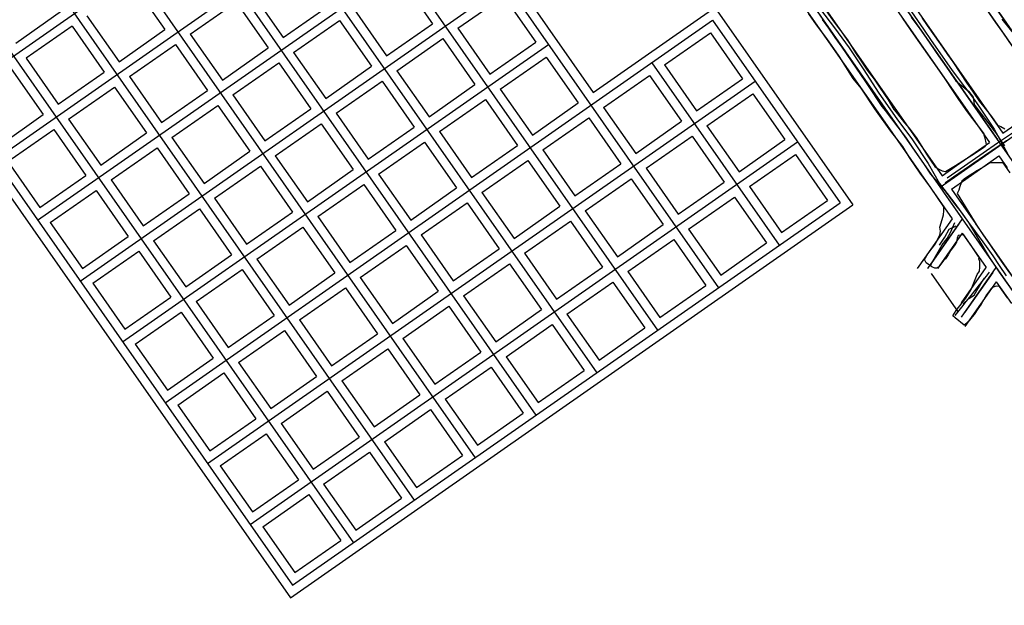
# Model space of a CAD drawing. Header units: inches. Extents: x 1 to 626000, y 0 to 7596230.
# Tile 47 of 68: x 619823 to 620148, y 7595684 to 7595877. Entities that reach past the tile are written whole.
import ezdxf

# ---------------------------------------------------------------- set-up
doc = ezdxf.new("R2010")
doc.units = ezdxf.units.IN
doc.header["$MEASUREMENT"] = 0

msp = doc.modelspace()

# ---------------------------------------------------------------- linework, layer by layer
for points in [[(622284.4, 7592819.49), (619969.04, 7596133.21)], [(619969.98, 7596089.09), (620244.12, 7595696.75)], [(619871.37, 7596049.51), (620053.8, 7595788.43)], [(619851.29, 7596035.48), (620033.71, 7595774.4)], [(619831.21, 7596021.45), (620013.63, 7595760.36)], [(619811.12, 7596007.41), (619993.55, 7595746.33)], [(619800.95, 7595850.87), (620006.29, 7595994.34)], [(620006.01, 7595994.75), (620134.29, 7595811.15)], [(619805.07, 7595973.3), (619973.46, 7595732.3)], [(619945.71, 7595948.35), (620012.44, 7595852.86)], [(619799.02, 7595939.18), (619953.38, 7595718.27)], [(619814.98, 7595830.78), (619955.57, 7595929.01)], [(620110.67, 7595930.5), (620165.98, 7595851.35)], [(620090.59, 7595916.47), (620145.9, 7595837.32)], [(619829.02, 7595810.7), (619969.6, 7595908.93)], [(619792.97, 7595905.07), (619933.3, 7595704.23)], [(620070.51, 7595902.44), (620125.81, 7595823.29)], [(620160.22, 7595854.88), (620127.94, 7595901.09)], [(620106.92, 7595897.82), (620140.55, 7595849.69)], [(620080.33, 7595893.1), (620127.63, 7595825.41)], [(620102.51, 7595894.69), (620136.15, 7595846.56)], [(619843.05, 7595790.62), (619983.63, 7595888.85)], [(619860.46, 7595888.79), (619871.06, 7595873.62)], [(619948.78, 7595890.72), (619959.37, 7595875.55)], [(620075.91, 7595890), (620108.72, 7595843.04)], [(619899.49, 7595886.17), (619910.09, 7595871.01)], [(619879.41, 7595872.14), (619894.58, 7595882.74)], [(619894.58, 7595882.74), (619905.17, 7595867.57)], [(619967.73, 7595874.07), (619982.89, 7595884.67)], [(619982.89, 7595884.67), (619993.49, 7595869.5)], [(619836.94, 7595879.67), (619821.78, 7595869.08)], [(619910.09, 7595871.01), (619925.26, 7595881.6)], [(619933.61, 7595880.12), (619944.21, 7595864.96)], [(620012.44, 7595852.86), (620052.6, 7595880.92)], [(620052.6, 7595880.92), (620098.14, 7595815.75)], [(620088.33, 7595881.21), (620091.68, 7595876.57), (620094.08, 7595873.38), (620096.4, 7595870.24), (620099.08, 7595866), (620100.89, 7595863.24), (620102.94, 7595860.26), (620105.19, 7595857.28), (620107.01, 7595854.65), (620108.64, 7595852.22), (620109.8, 7595850.42), (620111.73, 7595847.26), (620112.41, 7595846.34), (620113.72, 7595844.8), (620115.24, 7595842.91), (620116.77, 7595841.07), (620119.02, 7595838.04), (620120.91, 7595835.06), (620122.45, 7595832.47), (620123.85, 7595830.5), (620125.28, 7595828.45), (620126.38, 7595827.64), (620127.61, 7595827.01), (620128.74, 7595826.8), (620132.1, 7595828.78), (620135.67, 7595831.04)], [(620150.73, 7595868.31), (620147.89, 7595872.42), (620145.37, 7595876), (620141.23, 7595882)], [(619845.3, 7595878.19), (619855.89, 7595863.03)], [(619871.11, 7595750.45), (620051.86, 7595876.74)], [(619913.53, 7595866.09), (619928.69, 7595876.69)], [(619928.69, 7595876.69), (619939.29, 7595861.52)], [(620051.86, 7595876.74), (620093.96, 7595816.49)], [(620149.19, 7595785.04), (620146.6, 7595788.8), (620145.48, 7595788.93), (620144.44, 7595788.6), (620143.77, 7595787.91), (620142.29, 7595786.07), (620140.56, 7595783.04), (620139.42, 7595781.41), (620138.27, 7595779.6), (620137.57, 7595778.81), (620137.19, 7595778.43), (620136.62, 7595777.56), (620136.32, 7595777.35), (620134.9, 7595776.11), (620131.92, 7595778.5), (620131.2, 7595779.14), (620132.32, 7595780.92), (620135.45, 7595784.96), (620137.23, 7595787.84), (620138.51, 7595791.14), (620139.21, 7595792.79), (620139.95, 7595793.93), (620140.09, 7595795.19), (620140.05, 7595796.14), (620140.07, 7595797.08), (620139.71, 7595797.98), (620140, 7595798.25), (620139.62, 7595798.77), (620137.24, 7595802.33), (620134.77, 7595805.93), (620132.91, 7595805.68), (620132.61, 7595804.82), (620132.39, 7595803.47), (620131.66, 7595802.25), (620130.5, 7595800.87), (620129.6, 7595799.29), (620128.7, 7595797.99), (620128.15, 7595797.57), (620127.19, 7595796.23), (620126.39, 7595795.17), (620125.87, 7595794.86), (620125.57, 7595794.91), (620125.26, 7595794.89), (620124.21, 7595795.37), (620122.42, 7595796.62), (620121.84, 7595797.78), (620122.93, 7595799.64), (620125.44, 7595802.89), (620125.89, 7595803.87), (620126.87, 7595805.74), (620127.05, 7595807.12), (620126.93, 7595808.42), (620127.64, 7595810.94), (620128.07, 7595812.53), (620128.2, 7595813.79), (620128.22, 7595815.13), (620123.79, 7595821.65), (620120.39, 7595826.19), (620116.85, 7595831.46), (620114.64, 7595835.04), (620110.75, 7595840.08), (620105.43, 7595847.53), (620100.89, 7595854.25), (620098.26, 7595857.54), (620093.61, 7595864.83), (620089.53, 7595870.71), (620086.13, 7595875.24), (620083.63, 7595878.79)], [(620135.67, 7595831.04), (620138.33, 7595832.72), (620141.32, 7595834.72), (620141.86, 7595835.1), (620142.32, 7595835.56), (620142.21, 7595836.29), (620141.89, 7595837.79), (620141.47, 7595838.8), (620141.47, 7595839.25), (620140.33, 7595840.91), (620136.7, 7595845.63), (620135.45, 7595847.31), (620133.17, 7595850.54), (620131.21, 7595853.52), (620128.66, 7595857.33), (620126.1, 7595861), (620122.91, 7595865.52), (620120.26, 7595869.23), (620118.2, 7595872.2), (620114.83, 7595877.17)], [(620121.02, 7595877.43), (620122.75, 7595875.04), (620126.94, 7595868.95), (620129.46, 7595865.36), (620131.18, 7595863.01), (620135.83, 7595856), (620137.62, 7595853.35), (620140.01, 7595849.9), (620141.89, 7595847.61), (620143.93, 7595844.9), (620145.97, 7595842.1), (620147.02, 7595841.62), (620148.38, 7595840.91)], [(620126.96, 7595821.65), (620207.29, 7595877.78)], [(619840.38, 7595874.75), (619825.21, 7595864.16)], [(619840.38, 7595874.75), (619850.97, 7595859.59)], [(619855.89, 7595863.03), (619871.06, 7595873.62)], [(619944.21, 7595864.96), (619959.37, 7595875.55)], [(619967.73, 7595874.07), (619978.32, 7595858.91)], [(620035.96, 7595861.97), (620051.12, 7595872.57)], [(620051.12, 7595872.57), (620061.72, 7595857.4)], [(619782.74, 7595871.69), (619912.47, 7595686.02)], [(619786.92, 7595870.95), (619913.21, 7595690.2)], [(619879.41, 7595872.14), (619890.01, 7595856.98)], [(619947.64, 7595860.04), (619962.81, 7595870.64)], [(619962.81, 7595870.64), (619973.4, 7595855.47)], [(619978.32, 7595858.91), (619993.49, 7595869.5)], [(619857.08, 7595770.53), (619997.66, 7595868.76)], [(619859.33, 7595858.11), (619874.49, 7595868.7)], [(619874.49, 7595868.7), (619885.09, 7595853.54)], [(619890.01, 7595856.98), (619905.17, 7595867.57)], [(619913.53, 7595866.09), (619924.12, 7595850.93)], [(619825.21, 7595864.16), (619835.81, 7595848.99)], [(619981.76, 7595853.99), (619996.92, 7595864.58)], [(619996.92, 7595864.58), (620007.52, 7595849.42)], [(620031.78, 7595862.71), (620073.88, 7595802.46)], [(619820.29, 7595860.72), (619830.89, 7595845.56)], [(619835.81, 7595848.99), (619850.97, 7595859.59)], [(619893.44, 7595852.06), (619908.61, 7595862.65)], [(619908.61, 7595862.65), (619919.21, 7595847.49)], [(619924.12, 7595850.93), (619939.29, 7595861.52)], [(619947.64, 7595860.04), (619958.24, 7595844.87)], [(620035.96, 7595861.97), (620046.55, 7595846.81)], [(619859.33, 7595858.11), (619869.92, 7595842.94)], [(619885.15, 7595730.37), (620065.9, 7595856.66)], [(619927.56, 7595846.01), (619942.73, 7595856.6)], [(619942.73, 7595856.6), (619953.32, 7595841.44)], [(620015.88, 7595847.94), (620031.04, 7595858.53)], [(620031.04, 7595858.53), (620041.64, 7595843.37)], [(620046.55, 7595846.81), (620061.72, 7595857.4)], [(619839.25, 7595844.08), (619854.41, 7595854.67)], [(619854.41, 7595854.67), (619865.01, 7595839.51)], [(619869.92, 7595842.94), (619885.09, 7595853.54)], [(619958.24, 7595844.87), (619973.4, 7595855.47)], [(619981.76, 7595853.99), (619992.36, 7595838.82)], [(619893.44, 7595852.06), (619904.04, 7595836.89)], [(619961.68, 7595839.96), (619976.84, 7595850.55)], [(619976.84, 7595850.55), (619987.44, 7595835.39)], [(620049.99, 7595841.89), (620065.16, 7595852.48)], [(620065.16, 7595852.48), (620075.75, 7595837.32)], [(620140.55, 7595849.69), (620147.71, 7595839.44)], [(620147.71, 7595839.44), (620163.37, 7595850.38)], [(619873.36, 7595838.03), (619888.53, 7595848.62)], [(619888.53, 7595848.62), (619899.12, 7595833.46)], [(619904.04, 7595836.89), (619919.21, 7595847.49)], [(619992.36, 7595838.82), (620007.52, 7595849.42)], [(620015.88, 7595847.94), (620026.47, 7595832.77)], [(620136.15, 7595846.56), (620143.28, 7595836.35)], [(619815.73, 7595834.96), (619830.89, 7595845.56)], [(619839.25, 7595844.08), (619849.84, 7595828.91)], [(619927.56, 7595846.01), (619938.16, 7595830.84)], [(619995.79, 7595833.91), (620010.96, 7595844.5)], [(620010.96, 7595844.5), (620021.55, 7595829.34)], [(620026.47, 7595832.77), (620041.64, 7595843.37)], [(619819.16, 7595830.04), (619834.33, 7595840.64)], [(619834.33, 7595840.64), (619844.92, 7595825.47)], [(619907.48, 7595831.97), (619922.64, 7595842.57)], [(619922.64, 7595842.57), (619933.24, 7595827.41)], [(619938.16, 7595830.84), (619953.32, 7595841.44)], [(619961.68, 7595839.96), (619972.27, 7595824.79)], [(620049.99, 7595841.89), (620060.59, 7595826.72)], [(620108.72, 7595843.04), (620131, 7595811.15)], [(619849.84, 7595828.91), (619865.01, 7595839.51)], [(619873.36, 7595838.03), (619883.96, 7595822.86)], [(620029.91, 7595827.85), (620045.07, 7595838.45)], [(620045.07, 7595838.45), (620055.67, 7595823.29)], [(620060.59, 7595826.72), (620075.75, 7595837.32)], [(619853.28, 7595823.99), (619868.44, 7595834.59)], [(619868.44, 7595834.59), (619879.04, 7595819.42)], [(619883.96, 7595822.86), (619899.12, 7595833.46)], [(619899.18, 7595710.28), (620079.93, 7595836.58)], [(619941.59, 7595825.92), (619956.76, 7595836.52)], [(619956.76, 7595836.52), (619967.35, 7595821.35)], [(619972.27, 7595824.79), (619987.44, 7595835.39)], [(619995.79, 7595833.91), (620006.39, 7595818.74)], [(620145.4, 7595834.53), (620128.6, 7595822.79)], [(620132.38, 7595828.73), (620143.28, 7595836.35)], [(620147.04, 7595835.68), (620147.04, 7595835.68)], [(619907.48, 7595831.97), (619918.07, 7595816.81)], [(619975.71, 7595819.87), (619990.87, 7595830.47)], [(619990.87, 7595830.47), (620001.47, 7595815.3)], [(620064.02, 7595821.8), (620079.19, 7595832.4)], [(620079.19, 7595832.4), (620089.78, 7595817.24)], [(620135.47, 7595824.3), (620146.38, 7595831.92)], [(620146.38, 7595831.92), (620149.12, 7595827.99)], [(619819.16, 7595830.04), (619829.76, 7595814.88)], [(619887.39, 7595817.94), (619902.56, 7595828.54)], [(619902.56, 7595828.54), (619913.15, 7595813.37)], [(619918.07, 7595816.81), (619933.24, 7595827.41)], [(620006.39, 7595818.74), (620021.55, 7595829.34)], [(620029.91, 7595827.85), (620040.5, 7595812.69)], [(620127.63, 7595825.41), (620132.38, 7595828.73)], [(620150.05, 7595826.39), (620147.75, 7595829.65), (620145.94, 7595829.7), (620143.44, 7595829.68), (620141.93, 7595828.71), (620139.13, 7595826.96), (620137.83, 7595826.13)], [(619829.76, 7595814.88), (619844.92, 7595825.47)], [(619853.28, 7595823.99), (619863.87, 7595808.83)], [(619941.59, 7595825.92), (619952.19, 7595810.76)], [(620009.82, 7595813.82), (620024.99, 7595824.42)], [(620024.99, 7595824.42), (620035.59, 7595809.25)], [(620130.72, 7595820.98), (620135.47, 7595824.3)], [(620137.8, 7595826.11), (620136.38, 7595825.2), (620134.96, 7595824.25), (620134.09, 7595823.62), (620133.51, 7595821.82), (620133.11, 7595820.65), (620132.64, 7595819.48), (620139.12, 7595808.95), (620141.35, 7595805.71), (620143.66, 7595802.39), (620147.11, 7595797.24), (620152.36, 7595789.85), (620154.03, 7595787.53), (620154.1, 7595787.47), (620154.8, 7595786.5), (620156.08, 7595784.32), (620156.67, 7595783.5), (620158.61, 7595782.26), (620161.27, 7595781.5), (620164.01, 7595781.58), (620164.72, 7595781.96)], [(619833.19, 7595809.96), (619848.36, 7595820.56)], [(619848.36, 7595820.56), (619858.96, 7595805.39)], [(619921.51, 7595811.89), (619936.67, 7595822.49)], [(619936.67, 7595822.49), (619947.27, 7595807.32)], [(619952.19, 7595810.76), (619967.35, 7595821.35)], [(620040.5, 7595812.69), (620055.67, 7595823.29)], [(620064.02, 7595821.8), (620074.62, 7595806.64)], [(620126.96, 7595821.65), (620126.96, 7595821.65)], [(620130.72, 7595820.98), (620138.64, 7595809.64)], [(619863.87, 7595808.83), (619879.04, 7595819.42)], [(619887.39, 7595817.94), (619897.99, 7595802.78)], [(619975.71, 7595819.87), (619986.3, 7595804.71)], [(620043.94, 7595807.77), (620059.11, 7595818.37)], [(620059.11, 7595818.37), (620069.7, 7595803.2)], [(620074.62, 7595806.64), (620089.78, 7595817.24)], [(620128.1, 7595820.01), (620158.6, 7595776.36)], [(619867.31, 7595803.91), (619882.48, 7595814.51)], [(619882.48, 7595814.51), (619893.07, 7595799.34)], [(619912.47, 7595686.02), (620098.14, 7595815.75)], [(619913.21, 7595690.2), (620093.96, 7595816.49)], [(619955.63, 7595805.84), (619970.79, 7595816.44)], [(619970.79, 7595816.44), (619981.39, 7595801.27)], [(619986.3, 7595804.71), (620001.47, 7595815.3)], [(619897.99, 7595802.78), (619913.15, 7595813.37)], [(619921.51, 7595811.89), (619932.11, 7595796.73)], [(620009.82, 7595813.82), (620020.42, 7595798.66)], [(620121.91, 7595798.15), (620131.04, 7595811.2)], [(620134.29, 7595811.15), (620122.83, 7595794.76)], [(620134.29, 7595811.15), (620145.49, 7595795.12)], [(619833.19, 7595809.96), (619843.79, 7595794.79)], [(619901.43, 7595797.86), (619916.59, 7595808.45)], [(619916.59, 7595808.45), (619927.19, 7595793.29)], [(619989.74, 7595799.79), (620004.91, 7595810.39)], [(620004.91, 7595810.39), (620015.5, 7595795.22)], [(620020.42, 7595798.66), (620035.59, 7595809.25)], [(620043.94, 7595807.77), (620054.54, 7595792.61)], [(620133.15, 7595809.51), (620123.98, 7595796.4)], [(620138.7, 7595809.55), (620154.84, 7595786.45)], [(619843.79, 7595794.79), (619858.96, 7595805.39)], [(619932.11, 7595796.73), (619947.27, 7595807.32)], [(619955.63, 7595805.84), (619966.22, 7595790.68)], [(620023.86, 7595793.74), (620039.02, 7595804.34)], [(620039.02, 7595804.34), (620049.62, 7595789.17)], [(620134.29, 7595806.44), (620126.68, 7595795.56)], [(620134.29, 7595806.44), (620142.2, 7595795.12)], [(619867.31, 7595803.91), (619877.91, 7595788.74)], [(619935.54, 7595791.81), (619950.71, 7595802.4)], [(619950.71, 7595802.4), (619961.3, 7595787.24)], [(619966.22, 7595790.68), (619981.39, 7595801.27)], [(620054.54, 7595792.61), (620069.7, 7595803.2)], [(619847.23, 7595789.88), (619862.39, 7595800.47)], [(619862.39, 7595800.47), (619872.99, 7595785.31)], [(619877.91, 7595788.74), (619893.07, 7595799.34)], [(619901.43, 7595797.86), (619912.02, 7595782.69)], [(619989.74, 7595799.79), (620000.34, 7595784.62)], [(620119.54, 7595794.76), (620121.91, 7595798.15)], [(619881.34, 7595783.83), (619896.51, 7595794.42)], [(619896.51, 7595794.42), (619907.1, 7595779.26)], [(619969.66, 7595785.76), (619984.82, 7595796.35)], [(619984.82, 7595796.35), (619995.42, 7595781.19)], [(620000.34, 7595784.62), (620015.5, 7595795.22)], [(620122.83, 7595794.76), (620122.83, 7595794.76)], [(620126.51, 7595795.31), (620126.12, 7595794.76)], [(620134.03, 7595783.44), (620142.2, 7595795.12)], [(620134.03, 7595778.73), (620145.49, 7595795.12)], [(620145.49, 7595795.12), (620276.43, 7595607.73)], [(619912.02, 7595782.69), (619927.19, 7595793.29)], [(619935.54, 7595791.81), (619946.14, 7595776.64)], [(620023.86, 7595793.74), (620034.45, 7595778.57)], [(620123.98, 7595793.12), (620132.89, 7595780.37)], [(620144.35, 7595793.48), (620135.18, 7595780.37)], [(619847.23, 7595789.88), (619857.82, 7595774.71)], [(619915.46, 7595777.78), (619930.62, 7595788.37)], [(619930.62, 7595788.37), (619941.22, 7595773.21)], [(620003.77, 7595779.71), (620018.94, 7595790.3)], [(620018.94, 7595790.3), (620029.53, 7595775.14)], [(620034.45, 7595778.57), (620049.62, 7595789.17)], [(620145.49, 7595790.42), (620135.17, 7595775.64)], [(620145.49, 7595790.42), (620150.5, 7595783.24)], [(619857.82, 7595774.71), (619872.99, 7595785.31)], [(619946.14, 7595776.64), (619961.3, 7595787.24)], [(619969.66, 7595785.76), (619980.25, 7595770.59)], [(619881.34, 7595783.83), (619891.94, 7595768.66)], [(619949.57, 7595771.72), (619964.74, 7595782.32)], [(619964.74, 7595782.32), (619975.34, 7595767.16)], [(619861.26, 7595769.79), (619876.42, 7595780.39)], [(619876.42, 7595780.39), (619887.02, 7595765.22)], [(619891.94, 7595768.66), (619907.1, 7595779.26)], [(619980.25, 7595770.59), (619995.42, 7595781.19)], [(620003.77, 7595779.71), (620014.37, 7595764.54)], [(620134.03, 7595778.73), (620134.03, 7595778.73)], [(619915.46, 7595777.78), (619926.05, 7595762.61)], [(619983.69, 7595765.67), (619998.86, 7595776.27)], [(619998.86, 7595776.27), (620009.45, 7595761.11)], [(620014.37, 7595764.54), (620029.53, 7595775.14)], [(619895.38, 7595763.74), (619910.54, 7595774.34)], [(619910.54, 7595774.34), (619921.14, 7595759.17)], [(619926.05, 7595762.61), (619941.22, 7595773.21)], [(619949.57, 7595771.72), (619960.17, 7595756.56)], [(619861.26, 7595769.79), (619871.86, 7595754.63)], [(619871.86, 7595754.63), (619887.02, 7595765.22)], [(619929.49, 7595757.69), (619944.66, 7595768.29)], [(619944.66, 7595768.29), (619955.25, 7595753.12)], [(619960.17, 7595756.56), (619975.34, 7595767.16)], [(619983.69, 7595765.67), (619994.29, 7595750.51)], [(619895.38, 7595763.74), (619905.97, 7595748.58)], [(619963.61, 7595751.64), (619978.77, 7595762.24)], [(619978.77, 7595762.24), (619989.37, 7595747.07)], [(619875.29, 7595749.71), (619890.46, 7595760.31)], [(619890.46, 7595760.31), (619901.05, 7595745.14)], [(619905.97, 7595748.58), (619921.14, 7595759.17)], [(619994.29, 7595750.51), (620009.45, 7595761.11)], [(619929.49, 7595757.69), (619940.09, 7595742.53)], [(619909.41, 7595743.66), (619924.57, 7595754.26)], [(619924.57, 7595754.26), (619935.17, 7595739.09)], [(619940.09, 7595742.53), (619955.25, 7595753.12)], [(619875.29, 7595749.71), (619885.89, 7595734.55)], [(619963.61, 7595751.64), (619974.2, 7595736.48)], [(619943.52, 7595737.61), (619958.69, 7595748.2)], [(619958.69, 7595748.2), (619969.28, 7595733.04)], [(619974.2, 7595736.48), (619989.37, 7595747.07)], [(619885.89, 7595734.55), (619901.05, 7595745.14)], [(619909.41, 7595743.66), (619920, 7595728.49)], [(619889.32, 7595729.63), (619904.49, 7595740.22)], [(619904.49, 7595740.22), (619915.09, 7595725.06)], [(619920, 7595728.49), (619935.17, 7595739.09)], [(619943.52, 7595737.61), (619954.12, 7595722.44)], [(619923.44, 7595723.58), (619938.61, 7595734.17)], [(619938.61, 7595734.17), (619949.2, 7595719.01)], [(619954.12, 7595722.44), (619969.28, 7595733.04)], [(619889.32, 7595729.63), (619899.92, 7595714.46)], [(619899.92, 7595714.46), (619915.09, 7595725.06)], [(619923.44, 7595723.58), (619934.04, 7595708.41)], [(619903.36, 7595709.54), (619918.52, 7595720.14)], [(619918.52, 7595720.14), (619929.12, 7595704.97)], [(619934.04, 7595708.41), (619949.2, 7595719.01)], [(619903.36, 7595709.54), (619913.95, 7595694.38)], [(619913.95, 7595694.38), (619929.12, 7595704.97)]]:
    msp.add_lwpolyline(points)
for points in [[(620090.39, 7595919.78, 230.38), (620097.26, 7595908.8, 229.19), (620101.42, 7595902.46, 228.78), (620104.7, 7595898.14, 228.21), (620111.05, 7595888.83, 227.63), (620115.93, 7595881.45, 227.28), (620117.56, 7595879.48, 227.05), (620121.44, 7595873.73, 226.47), (620124.05, 7595870.03, 225.99), (620130.73, 7595860.46, 225.14), (620133.96, 7595856.15, 224.66), (620137.72, 7595851.29, 224.11), (620140, 7595848.08, 223.77), (620142.89, 7595843.75, 223.35), (620144.84, 7595840.77, 223.3), (620149.31, 7595832.52, 222.71)], [(620073.74, 7595900, 226.92), (620077.99, 7595894.2, 226.46), (620083.01, 7595887.01, 226.26), (620087.5, 7595880.25, 225.9), (620092.07, 7595874.2, 225.09), (620096.9, 7595867.62, 224.54), (620101.54, 7595860.63, 224.15), (620106.76, 7595852.63, 223.17), (620112.69, 7595844.13, 222.42), (620117.83, 7595837.3, 222.08), (620122.99, 7595829.43, 221.76), (620126.76, 7595822.8, 221.73), (620131.82, 7595816.2, 221.63), (620136.4, 7595810.01, 221.38), (620141.1, 7595803.58, 221.19), (620144.4, 7595798.9, 220.99), (620146.46, 7595795.79, 220.85), (620148.76, 7595792.31, 221.03)], [(620151.38, 7595786.79, 224.53), (620146.63, 7595793.61, 224.25), (620143.24, 7595798.46, 224.46), (620136.47, 7595809.94, 225.09), (620134.02, 7595813.32, 225.19), (620131.88, 7595816.08, 225.56), (620128.76, 7595820.32, 225.76), (620126.87, 7595822.48, 225.77), (620123.95, 7595825.87, 225.59), (620121.81, 7595829.11, 225.65), (620117.84, 7595834.79, 226), (620115.63, 7595838.1, 226.43), (620113.12, 7595841.41, 226.51), (620108.9, 7595846.92, 226.73), (620107.83, 7595848.3, 226.91), (620106.56, 7595850.22, 227.06), (620104.4, 7595853.47, 227.43), (620102.23, 7595856.75, 227.65), (620097.95, 7595863, 228.14), (620094.61, 7595867.78, 228.59), (620092.35, 7595871.02, 228.85), (620090.19, 7595874.1, 229.11), (620088.15, 7595877.02, 229.41)], [(620117.46, 7595877.78, 229.89), (620118.67, 7595876.04, 229.54), (620120.7, 7595873.3, 229.39), (620122.96, 7595870.11, 229.11), (620125.71, 7595866.03, 228.8), (620129.84, 7595860.16, 228.3), (620132.15, 7595856.67, 227.89), (620136.3, 7595853.34, 227.58), (620137.84, 7595851.36, 227.38), (620138.26, 7595848.86, 227.23), (620140.56, 7595845.82, 226.96), (620142.35, 7595843.46, 226.93), (620144.4, 7595840.76, 226.71), (620145.25, 7595839.63, 226.8), (620147.36, 7595836.46, 226.63), (620148.22, 7595835.26, 226.62)], [(620150.7, 7595873.16, 229.01), (620147.5, 7595877.09, 229.52)], [(620152.17, 7595840.37, 223.24), (620145.88, 7595836.1, 222.81), (620141.19, 7595832.87, 222.66), (620135.05, 7595828.52, 222.57), (620129.32, 7595824.59, 222.32)], [(620128.74, 7595823.16, 225.63), (620131.43, 7595825, 225.84), (620141.65, 7595832.02, 226.24), (620148.88, 7595836.99, 226.61)], [(620124.24, 7595796.68, 224.65), (620123.74, 7595795.61, 224.85), (620127.61, 7595802.57, 224.64), (620129.32, 7595804.68, 224.7), (620130.51, 7595806.84, 224.88), (620131.82, 7595810, 224.84)], [(620126.73, 7595802.49, 221.09), (620128.53, 7595805.1, 221.19), (620129.94, 7595807.71, 221.4), (620132.31, 7595808.85, 221.49)], [(620131.89, 7595779.21, 223.34), (620134.14, 7595782.04, 223.36), (620134.57, 7595782.58, 223.61), (620135.18, 7595783.35, 224.02), (620136.15, 7595784.56, 224.24), (620136.25, 7595784.69, 224.37), (620137.65, 7595786.44, 224.03), (620139.17, 7595788.35, 223.9), (620139.95, 7595789.34, 223.98), (620140.08, 7595789.5, 224.23), (620140.4, 7595789.9, 224.39), (620140.89, 7595790.51, 224.16), (620141.74, 7595791.58, 224.26), (620142.29, 7595792.28, 224.1), (620143.31, 7595793.55, 224.24)], [(620134.64, 7595783.09, 219.94), (620136.51, 7595784.84, 220.11), (620138.17, 7595786.01, 220.2), (620139.13, 7595787.56, 220.32), (620139.99, 7595788.93, 220.37), (620140.74, 7595790.22, 220.3), (620141.66, 7595791.59, 220.42)]]:
    msp.add_polyline3d(points)

doc.saveas('drawing.dxf')
